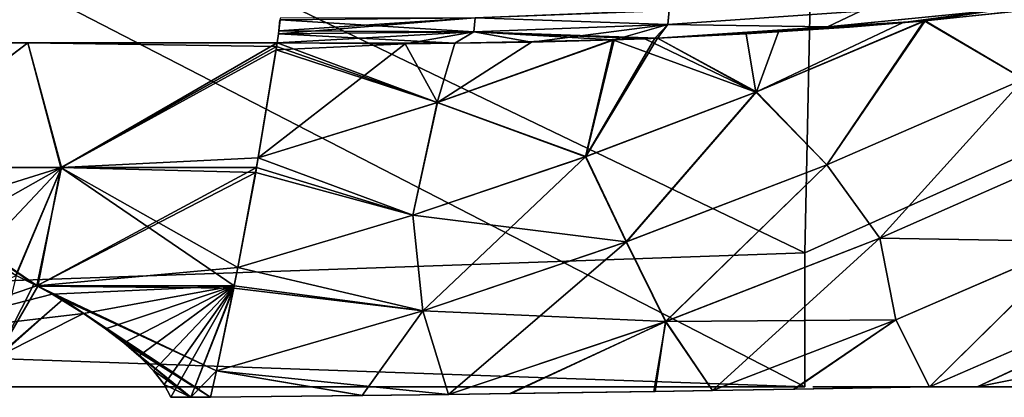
# Model space of a CAD drawing. Header units: millimetres. Extents: x -101 to 102, y -40 to 284.
# Tile 98 of 183: x 29 to 54, y 55 to 65. Entities that reach past the tile are written whole.
import ezdxf

# ---------------------------------------------------------------- set-up
doc = ezdxf.new("R2010")
doc.units = ezdxf.units.MM
doc.header["$LTSCALE"] = 65.185185
for name, color, linetype in [('101', 7, 'CONTINUOUS'), ('105', 7, 'CONTINUOUS'), ('106', 7, 'CONTINUOUS'), ('14', 7, 'CONTINUOUS'), ('23', 7, 'CONTINUOUS'), ('28', 7, 'CONTINUOUS'), ('79', 7, 'CONTINUOUS'), ('87', 7, 'CONTINUOUS'), ('90', 7, 'CONTINUOUS'), ('95', 7, 'CONTINUOUS'), ('96', 7, 'CONTINUOUS'), ('98', 7, 'CONTINUOUS')]:
    doc.layers.add(name, color=color, linetype=linetype)

msp = doc.modelspace()

# ---------------------------------------------------------------- linework, layer by layer
at = {"layer": '101', "color": 7, "linetype": 'Continuous'}
for points in [[(51.58, 64.579, 47.159), (54.759, 64.912, 46.137), (53.375, 64.843, 46.664), (51.58, 64.579, 47.159)], [(40.14, 64.293, 50.631), (40.179, 64.654, 50.807), (35.23, 64.605, 51.972), (40.14, 64.293, 50.631)], [(35.23, 64.605, 51.972), (40.179, 64.654, 50.807), (35.233, 64.643, 51.987), (35.23, 64.605, 51.972)], [(40.14, 64.293, 50.631), (45.059, 64.48, 49.347), (40.179, 64.654, 50.807), (40.14, 64.293, 50.631)], [(45.059, 64.48, 49.347), (45.095, 64.842, 49.525), (40.179, 64.654, 50.807), (45.059, 64.48, 49.347)], [(45.059, 64.48, 49.347), (49.941, 64.824, 47.953), (45.095, 64.842, 49.525), (45.059, 64.48, 49.347)], [(45.059, 64.48, 49.347), (49.105, 64.424, 47.964), (49.941, 64.824, 47.953), (45.059, 64.48, 49.347)], [(49.105, 64.424, 47.964), (51.58, 64.579, 47.159), (53.375, 64.843, 46.664), (49.105, 64.424, 47.964)], [(49.105, 64.424, 47.964), (53.375, 64.843, 46.664), (49.941, 64.824, 47.953), (49.105, 64.424, 47.964)], [(40.14, 64.293, 50.631), (35.23, 64.605, 51.972), (35.199, 64.319, 51.838), (40.14, 64.293, 50.631)], [(40.14, 64.293, 50.631), (44.794, 64.134, 49.184), (45.059, 64.48, 49.347), (40.14, 64.293, 50.631)], [(44.794, 64.134, 49.184), (49.105, 64.424, 47.964), (45.059, 64.48, 49.347), (44.794, 64.134, 49.184)], [(44.794, 64.134, 49.184), (47.041, 64.243, 48.537), (49.105, 64.424, 47.964), (44.794, 64.134, 49.184)], [(47.041, 64.243, 48.537), (49.665, 64.417, 47.752), (49.105, 64.424, 47.964), (47.041, 64.243, 48.537)], [(49.665, 64.417, 47.752), (51.58, 64.579, 47.159), (49.105, 64.424, 47.964), (49.665, 64.417, 47.752)], [(35.157, 64.015, 51.652), (39.663, 64.006, 50.559), (35.19, 64.243, 51.796), (35.157, 64.015, 51.652)], [(35.19, 64.243, 51.796), (40.14, 64.293, 50.631), (35.199, 64.319, 51.838), (35.19, 64.243, 51.796)], [(35.19, 64.243, 51.796), (39.663, 64.006, 50.559), (40.14, 64.293, 50.631), (35.19, 64.243, 51.796)], [(39.663, 64.006, 50.559), (43.661, 64.092, 49.499), (40.14, 64.293, 50.631), (39.663, 64.006, 50.559)], [(43.661, 64.092, 49.499), (44.473, 64.122, 49.274), (40.14, 64.293, 50.631), (43.661, 64.092, 49.499)], [(44.473, 64.122, 49.274), (44.794, 64.134, 49.184), (40.14, 64.293, 50.631), (44.473, 64.122, 49.274)]]:
    msp.add_3dface(points, dxfattribs=at)
at = {"layer": '105', "color": 7, "linetype": 'Continuous'}
for points in [[(28.841, 64.015, 52.921), (22.479, 64.015, 53.939), (24.676, 60.855, 51.174), (28.841, 64.015, 52.921)], [(29.672, 60.855, 50.314), (28.841, 64.015, 52.921), (24.676, 60.855, 51.174), (29.672, 60.855, 50.314)], [(35.141, 63.928, 51.591), (35.157, 64.015, 51.652), (28.841, 64.015, 52.921), (35.141, 63.928, 51.591)], [(35.141, 63.928, 51.591), (28.841, 64.015, 52.921), (29.672, 60.855, 50.314), (35.141, 63.928, 51.591)], [(34.637, 60.855, 49.295), (35.141, 63.928, 51.591), (29.672, 60.855, 50.314), (34.637, 60.855, 49.295)], [(34.637, 60.855, 49.295), (34.68, 61.099, 49.487), (35.141, 63.928, 51.591), (34.637, 60.855, 49.295)], [(34.68, 61.099, 49.487), (35.132, 63.841, 51.529), (35.141, 63.928, 51.591), (34.68, 61.099, 49.487)], [(29.672, 60.855, 50.314), (24.676, 60.855, 51.174), (29.096, 57.852, 47.761), (29.672, 60.855, 50.314)], [(29.096, 57.852, 47.761), (24.676, 60.855, 51.174), (28.995, 57.903, 47.827), (29.096, 57.852, 47.761)], [(28.995, 57.903, 47.827), (24.676, 60.855, 51.174), (28.547, 58.12, 48.115), (28.995, 57.903, 47.827)], [(34.071, 57.854, 46.743), (29.672, 60.855, 50.314), (29.096, 57.852, 47.761), (34.071, 57.854, 46.743)], [(34.071, 57.854, 46.743), (34.165, 58.323, 47.164), (29.672, 60.855, 50.314), (34.071, 57.854, 46.743)], [(34.165, 58.323, 47.164), (34.615, 60.733, 49.196), (29.672, 60.855, 50.314), (34.165, 58.323, 47.164)], [(34.615, 60.733, 49.196), (34.637, 60.855, 49.295), (29.672, 60.855, 50.314), (34.615, 60.733, 49.196)], [(34.059, 57.795, 46.69), (34.071, 57.854, 46.743), (29.096, 57.852, 47.761), (34.059, 57.795, 46.69)], [(33.617, 55.7, 44.693), (34.059, 57.795, 46.69), (29.096, 57.852, 47.761), (33.617, 55.7, 44.693)], [(29.727, 57.509, 47.314), (33.617, 55.7, 44.693), (29.096, 57.852, 47.761), (29.727, 57.509, 47.314)], [(33.468, 55.039, 44.022), (33.617, 55.7, 44.693), (29.727, 57.509, 47.314), (33.468, 55.039, 44.022)], [(30.254, 57.159, 46.872), (33.468, 55.039, 44.022), (29.727, 57.509, 47.314), (30.254, 57.159, 46.872)], [(30.809, 56.768, 46.377), (33.468, 55.039, 44.022), (30.254, 57.159, 46.872), (30.809, 56.768, 46.377)], [(31.271, 56.414, 45.927), (33.468, 55.039, 44.022), (30.809, 56.768, 46.377), (31.271, 56.414, 45.927)], [(32.967, 55.036, 44.128), (33.468, 55.039, 44.022), (31.271, 56.414, 45.927), (32.967, 55.036, 44.128)], [(31.656, 56.081, 45.509), (32.967, 55.036, 44.128), (31.271, 56.414, 45.927), (31.656, 56.081, 45.509)], [(32.021, 55.709, 45.047), (32.967, 55.036, 44.128), (31.656, 56.081, 45.509), (32.021, 55.709, 45.047)], [(32.296, 55.357, 44.617), (32.967, 55.036, 44.128), (32.021, 55.709, 45.047), (32.296, 55.357, 44.617)], [(32.466, 55.036, 44.237), (32.967, 55.036, 44.128), (32.296, 55.357, 44.617), (32.466, 55.036, 44.237)]]:
    msp.add_3dface(points, dxfattribs=at)
at = {"layer": '106', "color": 7, "linetype": 'Continuous'}
for points in [[(28.995, 57.903, 47.827), (28.547, 58.12, 48.115), (28.045, 56.052, 46.283), (28.995, 57.903, 47.827)], [(29.096, 57.852, 47.761), (28.995, 57.903, 47.827), (28.045, 56.052, 46.283), (29.096, 57.852, 47.761)], [(29.727, 57.509, 47.314), (29.096, 57.852, 47.761), (28.045, 56.052, 46.283), (29.727, 57.509, 47.314)], [(29.727, 57.509, 47.314), (28.045, 56.052, 46.283), (28.126, 56.094, 46.304), (29.727, 57.509, 47.314)], [(30.254, 57.159, 46.872), (29.727, 57.509, 47.314), (28.126, 56.094, 46.304), (30.254, 57.159, 46.872)]]:
    msp.add_3dface(points, dxfattribs=at)
at = {"layer": '14', "color": 7, "linetype": 'Continuous'}
for points in [[(63.976, 115.239, -36.5), (54.388, 61.323, -36.5), (49.528, 105.861, -36.5), (63.976, 115.239, -36.5)], [(-49.528, 105.861, -36.5), (49.528, 105.861, -36.5), (-48.531, 58.691, -36.5), (-49.528, 105.861, -36.5)], [(49.528, 105.861, -36.5), (48.531, 58.691, -36.5), (-48.531, 55.3, -36.5), (49.528, 105.861, -36.5)], [(-48.531, 58.691, -36.5), (49.528, 105.861, -36.5), (-48.531, 55.3, -36.5), (-48.531, 58.691, -36.5)], [(54.388, 61.323, -36.5), (48.531, 58.691, -36.5), (49.528, 105.861, -36.5), (54.388, 61.323, -36.5)], [(48.531, 58.691, -36.5), (48.531, 55.3, -36.5), (-48.531, 55.3, -36.5), (48.531, 58.691, -36.5)]]:
    msp.add_3dface(points, dxfattribs=at)
at = {"layer": '23', "color": 7, "linetype": 'Continuous'}
for points in [[(48.731, 55.3, -36.286), (50.923, 55.3, -36.229), (51.344, 55.3, -36.203), (48.731, 55.3, -36.286)], [(48.731, 55.3, -34), (48.731, 55.3, -36.286), (49.562, 55.3, -34), (48.731, 55.3, -34)], [(49.562, 55.3, -34), (48.731, 55.3, -36.286), (52.894, 55.3, -35.728), (49.562, 55.3, -34)], [(52.894, 55.3, -35.728), (48.731, 55.3, -36.286), (52.659, 55.3, -35.868), (52.894, 55.3, -35.728)], [(52.659, 55.3, -35.868), (48.731, 55.3, -36.286), (52.384, 55.3, -35.985), (52.659, 55.3, -35.868)], [(52.384, 55.3, -35.985), (48.731, 55.3, -36.286), (52.072, 55.3, -36.079), (52.384, 55.3, -35.985)], [(52.072, 55.3, -36.079), (48.731, 55.3, -36.286), (51.727, 55.3, -36.152), (52.072, 55.3, -36.079)], [(51.727, 55.3, -36.152), (48.731, 55.3, -36.286), (51.344, 55.3, -36.203), (51.727, 55.3, -36.152)], [(48.731, 55.3, 34), (49.562, 55.3, 34), (54.89, 55.3, 34.229), (48.731, 55.3, 34)], [(48.731, 55.3, 36.286), (48.731, 55.3, 34), (50.923, 55.3, 36.229), (48.731, 55.3, 36.286)], [(50.923, 55.3, 36.229), (48.731, 55.3, 34), (51.344, 55.3, 36.203), (50.923, 55.3, 36.229)], [(51.344, 55.3, 36.203), (48.731, 55.3, 34), (51.727, 55.3, 36.152), (51.344, 55.3, 36.203)], [(51.727, 55.3, 36.152), (48.731, 55.3, 34), (52.072, 55.3, 36.079), (51.727, 55.3, 36.152)], [(52.072, 55.3, 36.079), (48.731, 55.3, 34), (52.384, 55.3, 35.985), (52.072, 55.3, 36.079)], [(52.384, 55.3, 35.985), (48.731, 55.3, 34), (52.659, 55.3, 35.868), (52.384, 55.3, 35.985)], [(52.659, 55.3, 35.868), (48.731, 55.3, 34), (52.894, 55.3, 35.728), (52.659, 55.3, 35.868)], [(52.894, 55.3, 35.728), (48.731, 55.3, 34), (54.89, 55.3, 34.229), (52.894, 55.3, 35.728)], [(52.206, 55.3, -31.995), (49.562, 55.3, -34), (56.193, 55.3, -33.156), (52.206, 55.3, -31.995)], [(56.193, 55.3, -33.156), (49.562, 55.3, -34), (52.894, 55.3, -35.728), (56.193, 55.3, -33.156)], [(49.562, 55.3, 34), (51.657, 55.3, 32.435), (56.826, 55.3, 32.646), (49.562, 55.3, 34)], [(54.89, 55.3, 34.229), (49.562, 55.3, 34), (56.826, 55.3, 32.646), (54.89, 55.3, 34.229)], [(51.657, 55.3, 32.435), (53.672, 55.3, 30.789), (58.707, 55.3, 30.976), (51.657, 55.3, 32.435)], [(56.826, 55.3, 32.646), (51.657, 55.3, 32.435), (58.707, 55.3, 30.976), (56.826, 55.3, 32.646)], [(54.637, 55.3, -29.949), (52.206, 55.3, -31.995), (59.473, 55.3, -30.256), (54.637, 55.3, -29.949)], [(59.473, 55.3, -30.256), (52.206, 55.3, -31.995), (59.16, 55.3, -30.551), (59.473, 55.3, -30.256)], [(59.16, 55.3, -30.551), (52.206, 55.3, -31.995), (56.193, 55.3, -33.156), (59.16, 55.3, -30.551)]]:
    msp.add_3dface(points, dxfattribs=at)
at = {"layer": '28', "color": 7, "linetype": 'Continuous'}
for points in [[(52.894, 55.3, 35.728), (54.89, 55.3, 34.229), (58.188, 57.775, 35.75), (52.894, 55.3, 35.728)], [(52.894, 55.3, 35.728), (58.188, 57.775, 35.75), (56.568, 56.995, 35.744), (52.894, 55.3, 35.728)], [(58.873, 56.494, -33.033), (52.894, 55.3, -35.728), (56.576, 56.999, -35.744), (58.873, 56.494, -33.033)], [(56.193, 55.3, -33.156), (52.894, 55.3, -35.728), (58.873, 56.494, -33.033), (56.193, 55.3, -33.156)]]:
    msp.add_3dface(points, dxfattribs=at)
at = {"layer": '79', "color": 7, "linetype": 'Continuous'}
for points in [[(63.976, 115.239, 36.5), (49.528, 105.861, 36.5), (60.141, 64.167, 36.5), (63.976, 115.239, 36.5)], [(-49.528, 105.861, 36.5), (-48.531, 58.691, 36.5), (48.531, 55.3, 36.5), (-49.528, 105.861, 36.5)], [(49.528, 105.861, 36.5), (-49.528, 105.861, 36.5), (48.531, 58.691, 36.5), (49.528, 105.861, 36.5)], [(48.531, 58.691, 36.5), (-49.528, 105.861, 36.5), (48.531, 55.3, 36.5), (48.531, 58.691, 36.5)], [(54.388, 61.323, 36.5), (49.528, 105.861, 36.5), (48.531, 58.691, 36.5), (54.388, 61.323, 36.5)], [(60.141, 64.167, 36.5), (49.528, 105.861, 36.5), (54.388, 61.323, 36.5), (60.141, 64.167, 36.5)], [(-48.531, 58.691, 36.5), (-48.531, 55.3, 36.5), (48.531, 55.3, 36.5), (-48.531, 58.691, 36.5)]]:
    msp.add_3dface(points, dxfattribs=at)
at = {"layer": '87', "color": 7, "linetype": 'Continuous'}
for points in [[(51.554, 64.578, -47.169), (54.335, 64.861, -46.274), (54.081, 63.099, -44.694), (51.554, 64.578, -47.169)], [(51.554, 64.578, -47.169), (47.303, 62.777, -47.165), (51.025, 64.531, -47.335), (51.554, 64.578, -47.169)], [(47.303, 62.777, -47.165), (51.554, 64.578, -47.169), (49.088, 60.928, -44.694), (47.303, 62.777, -47.165)], [(51.025, 64.531, -47.335), (47.303, 62.777, -47.165), (47.864, 64.296, -48.298), (51.025, 64.531, -47.335)], [(49.088, 60.928, -44.694), (51.554, 64.578, -47.169), (54.081, 63.099, -44.694), (49.088, 60.928, -44.694)], [(42.98, 61.134, -47.165), (44.731, 64.133, -49.202), (44.797, 64.135, -49.183), (42.98, 61.134, -47.165)], [(47.303, 62.777, -47.165), (42.98, 61.134, -47.165), (44.797, 64.135, -49.183), (47.303, 62.777, -47.165)], [(43.697, 64.094, -49.49), (44.731, 64.133, -49.202), (42.98, 61.134, -47.165), (43.697, 64.094, -49.49)], [(47.864, 64.296, -48.298), (47.303, 62.777, -47.165), (44.797, 64.135, -49.183), (47.864, 64.296, -48.298)], [(34.68, 61.099, -49.487), (35.132, 63.841, -51.529), (38.405, 63.995, -50.873), (34.68, 61.099, -49.487)], [(39.217, 62.509, -49.487), (34.68, 61.099, -49.487), (38.405, 63.995, -50.873), (39.217, 62.509, -49.487)], [(35.141, 63.928, -51.591), (35.157, 64.015, -51.652), (35.132, 63.841, -51.529), (35.141, 63.928, -51.591)], [(35.132, 63.841, -51.529), (35.157, 64.015, -51.652), (38.405, 63.995, -50.873), (35.132, 63.841, -51.529)], [(41.599, 64.036, -50.057), (39.217, 62.509, -49.487), (38.405, 63.995, -50.873), (41.599, 64.036, -50.057)], [(43.697, 64.094, -49.49), (39.217, 62.509, -49.487), (41.599, 64.036, -50.057), (43.697, 64.094, -49.49)], [(39.217, 62.509, -49.487), (43.697, 64.094, -49.49), (42.98, 61.134, -47.165), (39.217, 62.509, -49.487)], [(49.088, 60.928, -44.694), (54.081, 63.099, -44.694), (50.431, 59.069, -42.084), (49.088, 60.928, -44.694)], [(50.431, 59.069, -42.084), (54.081, 63.099, -44.694), (55.759, 61.417, -42.084), (50.431, 59.069, -42.084)], [(42.98, 61.134, -47.165), (47.303, 62.777, -47.165), (44.007, 58.97, -44.694), (42.98, 61.134, -47.165)], [(44.007, 58.97, -44.694), (47.303, 62.777, -47.165), (49.088, 60.928, -44.694), (44.007, 58.97, -44.694)], [(34.68, 61.099, -49.487), (39.217, 62.509, -49.487), (38.6, 59.649, -47.165), (34.68, 61.099, -49.487)], [(38.6, 59.649, -47.165), (39.217, 62.509, -49.487), (42.98, 61.134, -47.165), (38.6, 59.649, -47.165)], [(55.425, 58.984, -39.345), (50.431, 59.069, -42.084), (55.759, 61.417, -42.084), (55.425, 58.984, -39.345)], [(38.6, 59.649, -47.165), (42.98, 61.134, -47.165), (38.849, 57.227, -44.694), (38.6, 59.649, -47.165)], [(38.849, 57.227, -44.694), (42.98, 61.134, -47.165), (44.007, 58.97, -44.694), (38.849, 57.227, -44.694)], [(34.637, 60.855, -49.295), (34.68, 61.099, -49.487), (34.165, 58.323, -47.164), (34.637, 60.855, -49.295)], [(34.165, 58.323, -47.164), (34.68, 61.099, -49.487), (38.6, 59.649, -47.165), (34.165, 58.323, -47.164)], [(44.007, 58.97, -44.694), (49.088, 60.928, -44.694), (45.004, 56.958, -42.084), (44.007, 58.97, -44.694)], [(45.004, 56.958, -42.084), (49.088, 60.928, -44.694), (50.431, 59.069, -42.084), (45.004, 56.958, -42.084)], [(34.615, 60.733, -49.196), (34.637, 60.855, -49.295), (34.165, 58.323, -47.164), (34.615, 60.733, -49.196)], [(34.165, 58.323, -47.164), (38.6, 59.649, -47.165), (38.849, 57.227, -44.694), (34.165, 58.323, -47.164)], [(38.849, 57.227, -44.694), (44.007, 58.97, -44.694), (39.503, 55.107, -42.099), (38.849, 57.227, -44.694)], [(39.503, 55.107, -42.099), (44.007, 58.97, -44.694), (45.004, 56.958, -42.084), (39.503, 55.107, -42.099)], [(46.192, 55.202, -39.362), (45.004, 56.958, -42.084), (50.431, 59.069, -42.084), (46.192, 55.202, -39.362)], [(50.838, 56.997, -39.345), (46.192, 55.202, -39.362), (50.431, 59.069, -42.084), (50.838, 56.997, -39.345)], [(55.425, 58.984, -39.345), (50.838, 56.997, -39.345), (50.431, 59.069, -42.084), (55.425, 58.984, -39.345)], [(50.838, 56.997, -39.345), (55.425, 58.984, -39.345), (51.691, 55.302, -36.5), (50.838, 56.997, -39.345)], [(51.691, 55.302, -36.5), (55.425, 58.984, -39.345), (56.353, 57.327, -36.5), (51.691, 55.302, -36.5)], [(34.071, 57.854, -46.743), (34.165, 58.323, -47.164), (33.617, 55.7, -44.693), (34.071, 57.854, -46.743)], [(33.617, 55.7, -44.693), (34.165, 58.323, -47.164), (38.849, 57.227, -44.694), (33.617, 55.7, -44.693)], [(34.059, 57.795, -46.69), (34.071, 57.854, -46.743), (33.617, 55.7, -44.693), (34.059, 57.795, -46.69)], [(33.617, 55.7, -44.693), (38.849, 57.227, -44.694), (37.312, 55.081, -42.852), (33.617, 55.7, -44.693)], [(37.312, 55.081, -42.852), (38.849, 57.227, -44.694), (39.503, 55.107, -42.099), (37.312, 55.081, -42.852)], [(39.503, 55.107, -42.099), (45.004, 56.958, -42.084), (41.058, 55.127, -41.525), (39.503, 55.107, -42.099)], [(41.058, 55.127, -41.525), (45.004, 56.958, -42.084), (44.705, 55.179, -40.035), (41.058, 55.127, -41.525)], [(45.004, 56.958, -42.084), (46.192, 55.202, -39.362), (44.705, 55.179, -40.035), (45.004, 56.958, -42.084)], [(46.192, 55.202, -39.362), (50.838, 56.997, -39.345), (48.251, 55.236, -38.363), (46.192, 55.202, -39.362)], [(48.251, 55.236, -38.363), (50.838, 56.997, -39.345), (51.691, 55.302, -36.5), (48.251, 55.236, -38.363)], [(33.468, 55.039, -44.022), (33.617, 55.7, -44.693), (37.312, 55.081, -42.852), (33.468, 55.039, -44.022)]]:
    msp.add_3dface(points, dxfattribs=at)
at = {"layer": '90', "color": 7, "linetype": 'Continuous'}
for points in [[(35.199, 64.319, -51.838), (40.177, 64.654, -50.807), (35.189, 64.243, -51.796), (35.199, 64.319, -51.838)], [(35.189, 64.243, -51.796), (40.177, 64.654, -50.807), (40.14, 64.293, -50.631), (35.189, 64.243, -51.796)], [(35.228, 64.605, -51.972), (40.177, 64.654, -50.807), (35.199, 64.319, -51.838), (35.228, 64.605, -51.972)], [(40.14, 64.293, -50.631), (40.177, 64.654, -50.807), (45.059, 64.48, -49.347), (40.14, 64.293, -50.631)], [(40.177, 64.654, -50.807), (45.094, 64.841, -49.525), (45.059, 64.48, -49.347), (40.177, 64.654, -50.807)], [(45.059, 64.48, -49.347), (45.094, 64.841, -49.525), (49.941, 64.824, -47.954), (45.059, 64.48, -49.347)], [(45.059, 64.48, -49.347), (49.941, 64.824, -47.954), (49.101, 64.424, -47.965), (45.059, 64.48, -49.347)], [(51.025, 64.531, -47.335), (49.101, 64.424, -47.965), (53.371, 64.843, -46.665), (51.025, 64.531, -47.335)], [(49.101, 64.424, -47.965), (49.941, 64.824, -47.954), (53.371, 64.843, -46.665), (49.101, 64.424, -47.965)], [(51.554, 64.578, -47.169), (51.025, 64.531, -47.335), (53.371, 64.843, -46.665), (51.554, 64.578, -47.169)], [(54.335, 64.861, -46.274), (51.554, 64.578, -47.169), (53.371, 64.843, -46.665), (54.335, 64.861, -46.274)], [(41.599, 64.036, -50.057), (40.14, 64.293, -50.631), (45.059, 64.48, -49.347), (41.599, 64.036, -50.057)], [(43.697, 64.094, -49.49), (41.599, 64.036, -50.057), (45.059, 64.48, -49.347), (43.697, 64.094, -49.49)], [(44.731, 64.133, -49.202), (43.697, 64.094, -49.49), (45.059, 64.48, -49.347), (44.731, 64.133, -49.202)], [(44.797, 64.135, -49.183), (44.731, 64.133, -49.202), (45.059, 64.48, -49.347), (44.797, 64.135, -49.183)], [(44.797, 64.135, -49.183), (45.059, 64.48, -49.347), (49.101, 64.424, -47.965), (44.797, 64.135, -49.183)], [(47.864, 64.296, -48.298), (44.797, 64.135, -49.183), (49.101, 64.424, -47.965), (47.864, 64.296, -48.298)], [(51.025, 64.531, -47.335), (47.864, 64.296, -48.298), (49.101, 64.424, -47.965), (51.025, 64.531, -47.335)], [(38.405, 63.995, -50.873), (35.157, 64.015, -51.652), (40.14, 64.293, -50.631), (38.405, 63.995, -50.873)], [(35.157, 64.015, -51.652), (35.189, 64.243, -51.796), (40.14, 64.293, -50.631), (35.157, 64.015, -51.652)], [(41.599, 64.036, -50.057), (38.405, 63.995, -50.873), (40.14, 64.293, -50.631), (41.599, 64.036, -50.057)]]:
    msp.add_3dface(points, dxfattribs=at)
at = {"layer": '95', "color": 7, "linetype": 'Continuous'}
for points in [[(22.479, 64.015, -53.939), (28.841, 64.015, -52.921), (24.711, 60.855, -51.169), (22.479, 64.015, -53.939)], [(24.711, 60.855, -51.169), (28.841, 64.015, -52.921), (29.689, 60.855, -50.31), (24.711, 60.855, -51.169)], [(28.841, 64.015, -52.921), (35.157, 64.015, -51.652), (29.689, 60.855, -50.31), (28.841, 64.015, -52.921)], [(35.157, 64.015, -51.652), (35.141, 63.928, -51.591), (29.689, 60.855, -50.31), (35.157, 64.015, -51.652)], [(35.141, 63.928, -51.591), (35.132, 63.841, -51.529), (29.689, 60.855, -50.31), (35.141, 63.928, -51.591)], [(35.132, 63.841, -51.529), (34.68, 61.099, -49.487), (29.689, 60.855, -50.31), (35.132, 63.841, -51.529)], [(34.68, 61.099, -49.487), (34.637, 60.855, -49.295), (29.689, 60.855, -50.31), (34.68, 61.099, -49.487)], [(24.711, 60.855, -51.169), (29.689, 60.855, -50.31), (25.179, 59.443, -49.893), (24.711, 60.855, -51.169)], [(25.179, 59.443, -49.893), (29.689, 60.855, -50.31), (26.425, 59.013, -49.306), (25.179, 59.443, -49.893)], [(26.425, 59.013, -49.306), (29.689, 60.855, -50.31), (27.54, 58.576, -48.718), (26.425, 59.013, -49.306)], [(27.54, 58.576, -48.718), (29.689, 60.855, -50.31), (28.537, 58.127, -48.123), (27.54, 58.576, -48.718)], [(29.689, 60.855, -50.31), (28.546, 58.122, -48.117), (28.537, 58.127, -48.123), (29.689, 60.855, -50.31)], [(29.689, 60.855, -50.31), (29.072, 57.857, -47.77), (28.546, 58.122, -48.117), (29.689, 60.855, -50.31)], [(34.637, 60.855, -49.295), (34.615, 60.733, -49.196), (29.072, 57.857, -47.77), (34.637, 60.855, -49.295)], [(29.689, 60.855, -50.31), (34.637, 60.855, -49.295), (29.072, 57.857, -47.77), (29.689, 60.855, -50.31)], [(34.615, 60.733, -49.196), (34.165, 58.323, -47.164), (29.072, 57.857, -47.77), (34.615, 60.733, -49.196)], [(34.165, 58.323, -47.164), (34.071, 57.854, -46.743), (29.072, 57.857, -47.77), (34.165, 58.323, -47.164)], [(29.072, 57.857, -47.77), (34.071, 57.854, -46.743), (29.453, 57.649, -47.5), (29.072, 57.857, -47.77)], [(34.071, 57.854, -46.743), (30.254, 57.159, -46.872), (29.453, 57.649, -47.5), (34.071, 57.854, -46.743)], [(30.254, 57.159, -46.872), (34.071, 57.854, -46.743), (30.806, 56.77, -46.379), (30.254, 57.159, -46.872)], [(30.806, 56.77, -46.379), (34.071, 57.854, -46.743), (31.27, 56.415, -45.929), (30.806, 56.77, -46.379)], [(31.27, 56.415, -45.929), (34.071, 57.854, -46.743), (31.657, 56.08, -45.508), (31.27, 56.415, -45.929)], [(31.657, 56.08, -45.508), (34.071, 57.854, -46.743), (32.023, 55.707, -45.044), (31.657, 56.08, -45.508)], [(32.023, 55.707, -45.044), (34.071, 57.854, -46.743), (32.297, 55.354, -44.614), (32.023, 55.707, -45.044)], [(32.297, 55.354, -44.614), (34.071, 57.854, -46.743), (32.465, 55.032, -44.233), (32.297, 55.354, -44.614)], [(32.465, 55.032, -44.233), (34.071, 57.854, -46.743), (32.967, 55.036, -44.129), (32.465, 55.032, -44.233)], [(34.071, 57.854, -46.743), (34.059, 57.795, -46.69), (32.967, 55.036, -44.129), (34.071, 57.854, -46.743)], [(34.059, 57.795, -46.69), (33.617, 55.7, -44.693), (32.967, 55.036, -44.129), (34.059, 57.795, -46.69)], [(33.617, 55.7, -44.693), (33.468, 55.039, -44.022), (32.967, 55.036, -44.129), (33.617, 55.7, -44.693)]]:
    msp.add_3dface(points, dxfattribs=at)
at = {"layer": '96', "color": 7, "linetype": 'Continuous'}
for points in [[(28.546, 58.122, -48.117), (29.072, 57.857, -47.77), (25.235, 56.563, -47.38), (28.546, 58.122, -48.117)], [(29.072, 57.857, -47.77), (29.453, 57.649, -47.5), (25.235, 56.563, -47.38), (29.072, 57.857, -47.77)], [(29.453, 57.649, -47.5), (30.254, 57.159, -46.872), (25.235, 56.563, -47.38), (29.453, 57.649, -47.5)], [(25.235, 56.563, -47.38), (30.254, 57.159, -46.872), (28.126, 56.094, -46.304), (25.235, 56.563, -47.38)]]:
    msp.add_3dface(points, dxfattribs=at)
at = {"layer": '98', "color": 7, "linetype": 'Continuous'}
for points in [[(54.079, 63.097, 44.694), (54.759, 64.912, 46.137), (51.58, 64.579, 47.159), (54.079, 63.097, 44.694)], [(47.285, 62.77, 47.165), (51.58, 64.579, 47.159), (47.041, 64.243, 48.537), (47.285, 62.77, 47.165)], [(51.58, 64.579, 47.159), (49.665, 64.417, 47.752), (47.041, 64.243, 48.537), (51.58, 64.579, 47.159)], [(47.285, 62.77, 47.165), (49.086, 60.928, 44.694), (51.58, 64.579, 47.159), (47.285, 62.77, 47.165)], [(49.086, 60.928, 44.694), (54.079, 63.097, 44.694), (51.58, 64.579, 47.159), (49.086, 60.928, 44.694)], [(44.473, 64.122, 49.274), (47.285, 62.77, 47.165), (44.794, 64.134, 49.184), (44.473, 64.122, 49.274)], [(44.794, 64.134, 49.184), (47.285, 62.77, 47.165), (47.041, 64.243, 48.537), (44.794, 64.134, 49.184)], [(35.132, 63.841, 51.529), (39.212, 62.507, 49.487), (35.141, 63.928, 51.591), (35.132, 63.841, 51.529)], [(35.141, 63.928, 51.591), (39.212, 62.507, 49.487), (35.157, 64.015, 51.652), (35.141, 63.928, 51.591)], [(39.212, 62.507, 49.487), (39.663, 64.006, 50.559), (35.157, 64.015, 51.652), (39.212, 62.507, 49.487)], [(39.212, 62.507, 49.487), (42.968, 61.13, 47.165), (43.661, 64.092, 49.499), (39.212, 62.507, 49.487)], [(39.212, 62.507, 49.487), (43.661, 64.092, 49.499), (39.663, 64.006, 50.559), (39.212, 62.507, 49.487)], [(42.968, 61.13, 47.165), (47.285, 62.77, 47.165), (43.661, 64.092, 49.499), (42.968, 61.13, 47.165)], [(43.661, 64.092, 49.499), (47.285, 62.77, 47.165), (44.473, 64.122, 49.274), (43.661, 64.092, 49.499)], [(34.68, 61.099, 49.487), (39.212, 62.507, 49.487), (35.132, 63.841, 51.529), (34.68, 61.099, 49.487)], [(49.086, 60.928, 44.694), (50.43, 59.068, 42.084), (54.079, 63.097, 44.694), (49.086, 60.928, 44.694)], [(50.43, 59.068, 42.084), (55.758, 61.417, 42.084), (54.079, 63.097, 44.694), (50.43, 59.068, 42.084)], [(42.968, 61.13, 47.165), (44.006, 58.97, 44.694), (47.285, 62.77, 47.165), (42.968, 61.13, 47.165)], [(44.006, 58.97, 44.694), (49.086, 60.928, 44.694), (47.285, 62.77, 47.165), (44.006, 58.97, 44.694)], [(34.68, 61.099, 49.487), (38.594, 59.647, 47.165), (39.212, 62.507, 49.487), (34.68, 61.099, 49.487)], [(38.594, 59.647, 47.165), (42.968, 61.13, 47.165), (39.212, 62.507, 49.487), (38.594, 59.647, 47.165)], [(50.43, 59.068, 42.084), (55.427, 58.984, 39.345), (55.758, 61.417, 42.084), (50.43, 59.068, 42.084)], [(34.637, 60.855, 49.295), (38.594, 59.647, 47.165), (34.68, 61.099, 49.487), (34.637, 60.855, 49.295)], [(38.594, 59.647, 47.165), (44.006, 58.97, 44.694), (42.968, 61.13, 47.165), (38.594, 59.647, 47.165)], [(44.006, 58.97, 44.694), (45.003, 56.958, 42.084), (49.086, 60.928, 44.694), (44.006, 58.97, 44.694)], [(45.003, 56.958, 42.084), (50.43, 59.068, 42.084), (49.086, 60.928, 44.694), (45.003, 56.958, 42.084)], [(34.165, 58.323, 47.164), (38.594, 59.647, 47.165), (34.615, 60.733, 49.196), (34.165, 58.323, 47.164)], [(34.615, 60.733, 49.196), (38.594, 59.647, 47.165), (34.637, 60.855, 49.295), (34.615, 60.733, 49.196)], [(34.165, 58.323, 47.164), (38.849, 57.227, 44.694), (38.594, 59.647, 47.165), (34.165, 58.323, 47.164)], [(38.849, 57.227, 44.694), (44.006, 58.97, 44.694), (38.594, 59.647, 47.165), (38.849, 57.227, 44.694)], [(38.849, 57.227, 44.694), (45.003, 56.958, 42.084), (44.006, 58.97, 44.694), (38.849, 57.227, 44.694)], [(45.003, 56.958, 42.084), (50.839, 56.998, 39.345), (50.43, 59.068, 42.084), (45.003, 56.958, 42.084)], [(50.839, 56.998, 39.345), (55.427, 58.984, 39.345), (50.43, 59.068, 42.084), (50.839, 56.998, 39.345)], [(50.839, 56.998, 39.345), (51.691, 55.302, 36.5), (55.427, 58.984, 39.345), (50.839, 56.998, 39.345)], [(51.691, 55.302, 36.5), (56.353, 57.327, 36.5), (55.427, 58.984, 39.345), (51.691, 55.302, 36.5)], [(34.071, 57.854, 46.743), (38.849, 57.227, 44.694), (34.165, 58.323, 47.164), (34.071, 57.854, 46.743)], [(33.617, 55.7, 44.693), (38.849, 57.227, 44.694), (34.059, 57.795, 46.69), (33.617, 55.7, 44.693)], [(34.059, 57.795, 46.69), (38.849, 57.227, 44.694), (34.071, 57.854, 46.743), (34.059, 57.795, 46.69)], [(33.617, 55.7, 44.693), (39.503, 55.107, 42.099), (38.849, 57.227, 44.694), (33.617, 55.7, 44.693)], [(39.503, 55.107, 42.099), (45.003, 56.958, 42.084), (38.849, 57.227, 44.694), (39.503, 55.107, 42.099)], [(39.503, 55.107, 42.099), (41.085, 55.127, 41.515), (45.003, 56.958, 42.084), (39.503, 55.107, 42.099)], [(41.085, 55.127, 41.515), (44.733, 55.179, 40.023), (45.003, 56.958, 42.084), (41.085, 55.127, 41.515)], [(44.733, 55.179, 40.023), (46.194, 55.202, 39.361), (45.003, 56.958, 42.084), (44.733, 55.179, 40.023)], [(46.194, 55.202, 39.361), (50.839, 56.998, 39.345), (45.003, 56.958, 42.084), (46.194, 55.202, 39.361)], [(46.194, 55.202, 39.361), (48.27, 55.236, 38.353), (50.839, 56.998, 39.345), (46.194, 55.202, 39.361)], [(48.27, 55.236, 38.353), (51.691, 55.302, 36.5), (50.839, 56.998, 39.345), (48.27, 55.236, 38.353)], [(33.468, 55.039, 44.022), (37.329, 55.081, 42.846), (33.617, 55.7, 44.693), (33.468, 55.039, 44.022)], [(37.329, 55.081, 42.846), (39.503, 55.107, 42.099), (33.617, 55.7, 44.693), (37.329, 55.081, 42.846)]]:
    msp.add_3dface(points, dxfattribs=at)

doc.saveas('drawing.dxf')
